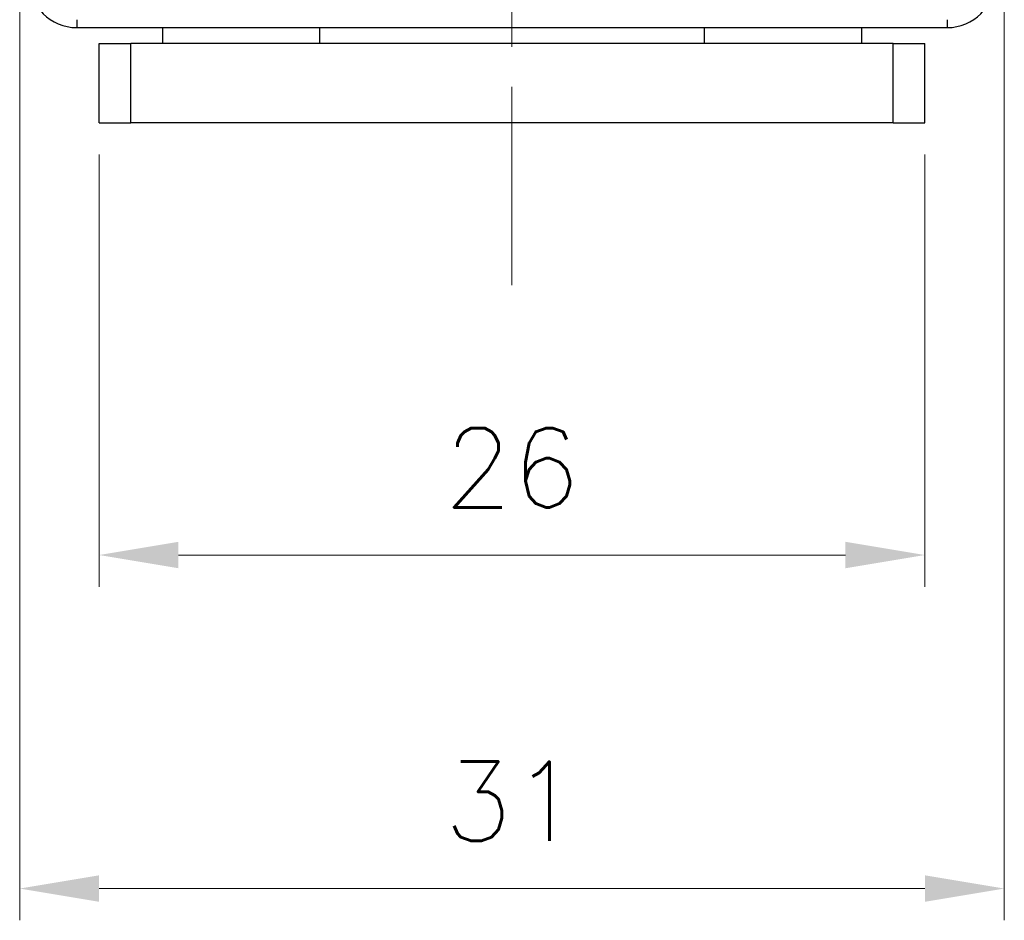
# Model space of a CAD drawing. Header units: inches. Extents: x 0 to 5655, y -2263 to 1330.
# Tile 196 of 239: x 4377 to 4408, y -29 to -1. Entities that reach past the tile are written whole.
import ezdxf

# ---------------------------------------------------------------- set-up
doc = ezdxf.new("R2010")
doc.units = ezdxf.units.IN
doc.header["$MEASUREMENT"] = 0
doc.linetypes.add('CENTER', pattern=[2, 1.25, -0.25, 0.25, -0.25])
for name, color, linetype, lineweight in [('AM_5', 3, 'Continuous', 15), ('AM_7', 4, 'CENTER', 15), ('可見 (ISO)', 7, 'Continuous', 25), ('窄部可見 (ISO)', 7, 'Continuous', 25)]:
    doc.layers.add(name, color=color, linetype=linetype, lineweight=lineweight)
doc.styles.add('尺寸標註', font='romans.shx', dxfattribs={"bigfont": 'CHINESET.SHX'})
doc.dimstyles.new('CNS1$0', dxfattribs={"dimtxt": 2.5, "dimasz": 2.5, "dimexe": 1, "dimexo": 1, "dimgap": 1.5, "dimtad": 1, "dimtoh": 1, "dimdec": 1, "dimdsep": 46, "dimtxsty": '尺寸標註', "dimcen": 0, "dimclrd": 2, "dimclre": 2, "dimclrt": 1, "dimadec": 0, "dimazin": 2, "dimtp": 0.1, "dimtm": 0.1, "dimtfac": 0.71, "dimtdec": 1, "dimtmove": 0, "dimatfit": 0, "dimfxl": 0, "dimlwd": 13, "dimlwe": 13, "dimarcsym": 0})

# ---------------------------------------------------------------- blocks, each defined once
blk = doc.blocks.new('*D703')
at = {"layer": 'AM_5', "color": 2, "lineweight": 13}
for p, q in [((4379.621, -5.246), (4379.621, -18.854)), ((4405.621, -5.246), (4405.621, -18.854)), ((4382.121, -17.854), (4403.121, -17.854))]:
    blk.add_line(p, q, dxfattribs=at)
at = {"layer": 'AM_5', "color": 2}
for points in [[(4382.121, -17.437), (4382.121, -18.271), (4379.621, -17.854)], [(4403.121, -17.437), (4403.121, -18.271), (4405.621, -17.854)]]:
    blk.add_solid(points, dxfattribs=at)
at = {"layer": 'Defpoints', "color": 0}
for p in [(4379.621, -4.246), (4405.621, -4.246), (4405.621, -17.854)]:
    blk.add_point(p, dxfattribs=at)
at = {"layer": 'AM_5', "color": 1, "insert": (4392.621, -15.104), "char_height": 2.5, "attachment_point": 5, "style": '尺寸標註'}
blk.add_mtext('26', dxfattribs=at)
blk = doc.blocks.new('*D704')
at = {"layer": 'AM_5', "color": 2, "lineweight": 13}
for p, q in [((4377.121, 14.804), (4377.121, -29.356)), ((4408.121, 14.804), (4408.121, -29.356)), ((4379.621, -28.356), (4405.621, -28.356))]:
    blk.add_line(p, q, dxfattribs=at)
at = {"layer": 'AM_5', "color": 2}
for points in [[(4379.621, -27.94), (4379.621, -28.773), (4377.121, -28.356)], [(4405.621, -27.94), (4405.621, -28.773), (4408.121, -28.356)]]:
    blk.add_solid(points, dxfattribs=at)
at = {"layer": 'Defpoints', "color": 0}
for p in [(4377.121, 15.804), (4408.121, 15.804), (4408.121, -28.356)]:
    blk.add_point(p, dxfattribs=at)
at = {"layer": 'AM_5', "color": 1, "insert": (4392.621, -25.606), "char_height": 2.5, "attachment_point": 5, "style": '尺寸標註'}
blk.add_mtext('31', dxfattribs=at)

msp = doc.modelspace()

# ---------------------------------------------------------------- linework, layer by layer
at = {"layer": 'AM_7', "ltscale": 5}
msp.add_line((4392.621, -9.356), (4392.621, 83.675), dxfattribs=at)
at = {"layer": '可見 (ISO)'}
for p, q in [((4378.921, -1.246), (4406.321, -1.246)), ((4381.621, -1.246), (4381.621, -1.746)), ((4386.571, -1.746), (4386.571, -1.246)), ((4398.671, -1.246), (4398.671, -1.746)), ((4403.621, -1.246), (4403.621, -1.746)), ((4379.621, -1.746), (4380.621, -1.746)), ((4379.621, -4.246), (4379.621, -1.746)), ((4404.621, -1.746), (4380.621, -1.746)), ((4404.621, -1.746), (4405.621, -1.746)), ((4405.621, -4.246), (4405.621, -1.746)), ((4379.621, -4.246), (4380.621, -4.246)), ((4404.621, -4.246), (4380.621, -4.246)), ((4404.621, -4.246), (4405.621, -4.246))]:
    msp.add_line(p, q, dxfattribs=at)
for centre, start, end in [((4378.921, 0.254), 180, 270), ((4406.321, 0.254), 270, 0)]:
    msp.add_arc(centre, 1.5, start, end, dxfattribs=at)
at = {"layer": '窄部可見 (ISO)'}
for p, q in [((4378.921, -0.996), (4378.921, -1.246)), ((4406.321, -0.996), (4406.321, -1.246)), ((4380.621, -4.246), (4380.621, -1.746)), ((4404.621, -4.246), (4404.621, -1.746))]:
    msp.add_line(p, q, dxfattribs=at)

# ---------------------------------------------------------------- dimensions: what is measured, and where the dimension line sits
at = {"layer": 'AM_5'}
for base, p1, p2, picture, middle in [((4408.121, -28.356), (4377.121, 15.804), (4408.121, 15.804), '*D704', (4392.621, -25.606)), ((4405.621, -17.854), (4379.621, -4.246), (4405.621, -4.246), '*D703', (4392.621, -15.104))]:
    dim = msp.add_linear_dim(base=base, p1=p1, p2=p2, dimstyle='CNS1$0', override={"dimfxl": 4, "dimarcsym": 1}, dxfattribs=at)
    dim.commit()
    dim.dimension.update_dxf_attribs({"geometry": picture, "text_midpoint": middle})

doc.saveas('drawing.dxf')
